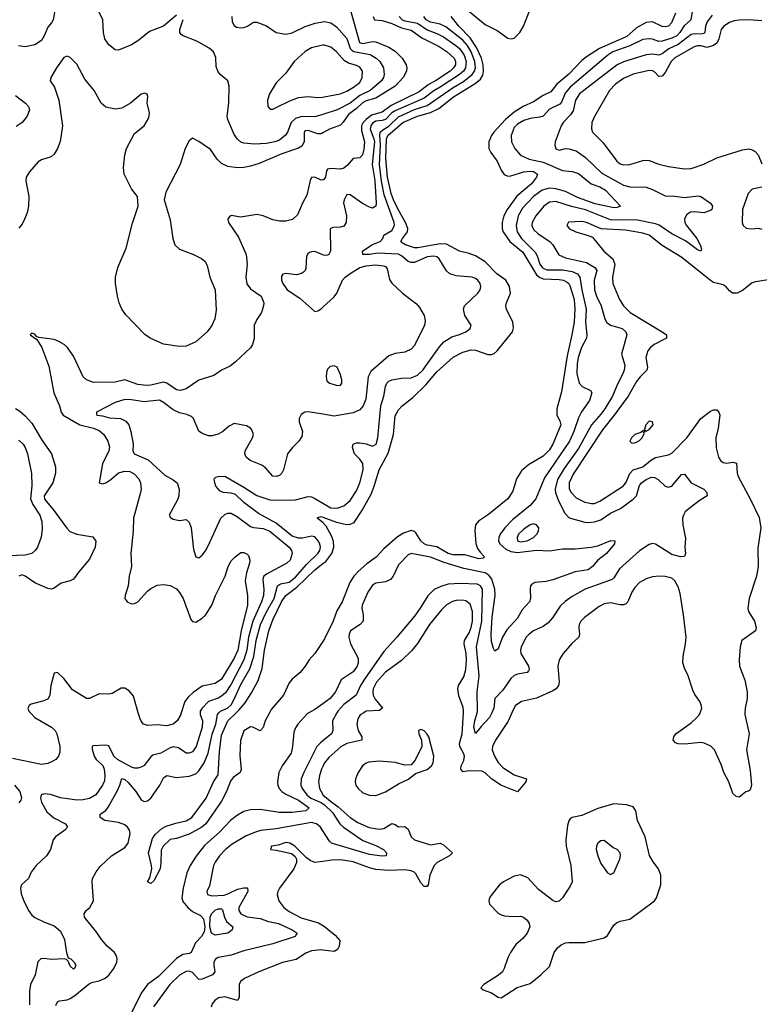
# Model space of a CAD drawing. Header units: inches. Extents: x 1682530 to 1839546, y 640742 to 791647.
# Tile 47 of 256: x 1688115 to 1692715, y 688188 to 694310. Entities that reach past the tile are written whole.
import ezdxf

# ---------------------------------------------------------------- set-up
doc = ezdxf.new("R2010")
doc.units = ezdxf.units.IN
doc.header["$MEASUREMENT"] = 0
for name, color, linetype in [('B6688', 7, 'Continuous'), ('B6689', 7, 'Continuous'), ('B6698', 7, 'Continuous'), ('B6699', 7, 'Continuous')]:
    doc.layers.add(name, color=color, linetype=linetype)

msp = doc.modelspace()

# ---------------------------------------------------------------- linework, layer by layer
at = {"layer": 'B6688', "color": 5}
for points, elevation in [([(1688181.9, 690000), (1688210, 689970.9), (1688313.6, 689910), (1688336.5, 689890), (1688347.2, 689870), (1688365.3, 689790), (1688364.4, 689755.6), (1688356.3, 689730), (1688339.5, 689710), (1688321.3, 689698.7), (1688290, 689686), (1688250, 689678.3), (1688070, 689717.1)], 580), ([(1689237.8, 690000), (1689237.6, 689990), (1689252.1, 689950), (1689249.9, 689910), (1689213.3, 689790), (1689190, 689757.1), (1689170, 689748.7), (1689150, 689748.7), (1689103, 689783), (1689070, 689789.3), (1689050, 689783), (1688993.3, 689750), (1688943.2, 689736.8), (1688930, 689726.9), (1688890, 689672.9), (1688875.6, 689664.4), (1688850, 689656.9), (1688830, 689656.8), (1688810, 689663), (1688722.6, 689710), (1688700.8, 689730), (1688670, 689795.8), (1688650, 689799.1), (1688570, 689794.9), (1688565.1, 689790), (1688565.1, 689774.9), (1688577.8, 689730), (1688590.9, 689710), (1688632.3, 689672.3), (1688640.6, 689650), (1688645.2, 689610), (1688641.8, 689578.2), (1688631.2, 689550), (1688588.9, 689490), (1688550, 689466.5), (1688510, 689458.9), (1688470, 689457.4), (1688370, 689472.5), (1688306.9, 689493.1), (1688270, 689497.3), (1688248.9, 689491.1), (1688245.2, 689470), (1688250, 689443.6), (1688285, 689385), (1688327.4, 689347.4), (1688399.6, 689310), (1688411.6, 689290), (1688396.2, 689270), (1688338, 689230), (1688322.7, 689210), (1688306.6, 689150), (1688282, 689110), (1688217.6, 689050), (1688187.3, 689010), (1688169.4, 688970), (1688126.6, 688930), (1688120.5, 688910), (1688124.9, 688875.1), (1688141.4, 688830), (1688170.8, 688770), (1688190, 688742), (1688210, 688727.7), (1688270, 688699.3), (1688330, 688676.4), (1688370, 688642), (1688393.7, 688590), (1688407.2, 688507.2), (1688416.4, 688476.4), (1688434, 688470), (1688454, 688450), (1688464, 688430), (1688455.3, 688410), (1688450, 688406.8), (1688430, 688424.7), (1688416.9, 688456.9), (1688406.8, 688466.8), (1688391.1, 688471.1), (1688314, 688466), (1688268.2, 688471.8), (1688246, 688470), (1688228.5, 688451.5), (1688212.4, 688370), (1688183.1, 688310), (1688177.2, 688270), (1688176.4, 688183.6)], 560), ([(1688340.5, 688179.5), (1688350, 688203.7), (1688362.7, 688210), (1688410, 688216.3), (1688430, 688224.1), (1688458.2, 688241.8), (1688550, 688316.9), (1688570, 688325.7), (1688610, 688333.8), (1688646.9, 688350), (1688670.4, 688369.6), (1688701.3, 688410), (1688718.8, 688450), (1688722, 688470), (1688718.3, 688490), (1688705.8, 688510), (1688659.4, 688550), (1688623.1, 688590), (1688594.9, 688634.9), (1688517.4, 688730), (1688515.6, 688750), (1688529.4, 688770), (1688552.3, 688790), (1688574.5, 688830), (1688565.6, 688950), (1688568, 688970), (1688590, 689010.8), (1688615.3, 689044.7), (1688686.6, 689110), (1688770, 689162.6), (1688790, 689190.4), (1688802.6, 689250), (1688798.6, 689270), (1688785.2, 689290), (1688770, 689302.7), (1688730, 689318), (1688644.2, 689330), (1688616, 689350), (1688615.1, 689370), (1688650, 689393.2), (1688665.6, 689414.4), (1688723.5, 689516.5), (1688738.5, 689550), (1688750, 689592.6), (1688770, 689585.8), (1688790, 689566.2), (1688836.8, 689510), (1688870, 689458.3), (1688890, 689448.2), (1688910, 689452.3), (1688930, 689469.3), (1688987.1, 689550), (1689010, 689594.9), (1689029.8, 689610.2), (1689090, 689598.1), (1689170, 689607), (1689210, 689620.6), (1689230, 689638.8), (1689263, 689690), (1689287.9, 689750), (1689312.7, 689867.3), (1689335.3, 689930), (1689344.7, 689990), (1689354.1, 690000)], 540), ([(1689913.6, 690000), (1689904.9, 689995.1), (1689845.7, 689930), (1689830, 689907), (1689819.5, 689880.5), (1689812, 689790), (1689802.9, 689750), (1689746.5, 689670), (1689727.7, 689630), (1689717.7, 689570), (1689719.8, 689550), (1689728.7, 689528.7), (1689745.6, 689510), (1689770, 689493.7), (1689850, 689457.3), (1689914.6, 689410), (1689912.9, 689407.1), (1689894.4, 689390), (1689810, 689379.4), (1689730, 689380.2), (1689610, 689399.1), (1689550, 689396.5), (1689510, 689386.3), (1689470, 689364.4), (1689425.2, 689330), (1689360.3, 689259.7), (1689265.1, 689174.9), (1689211.8, 689108.2), (1689175.3, 689050), (1689154.7, 689005.3), (1689131.8, 688910), (1689124, 688850), (1689130, 688826.7), (1689160.9, 688790), (1689190, 688765.5), (1689240, 688740), (1689258.3, 688718.3), (1689267, 688670), (1689261.5, 688638.5), (1689246.3, 688610), (1689208.1, 688570), (1689181.3, 688510), (1689170, 688504.2), (1689130, 688497.7), (1689090, 688472.3), (1688978.8, 688361.2), (1688910, 688309.9), (1688870, 688256), (1688797.8, 688110)], 540), ([(1689120.1, 690000), (1689115.2, 689984.8), (1689094.2, 689950), (1689070, 689930.2), (1689030, 689918.3), (1688970, 689924.6), (1688910, 689921.7), (1688886, 689930), (1688870, 689948), (1688863.5, 689963.5), (1688852.9, 690000)], 580), ([(1689669.2, 690000), (1689642.4, 689950), (1689630, 689908.7), (1689610, 689888), (1689566, 689910), (1689550, 689913.2), (1689510, 689888.7), (1689488, 689828), (1689485.2, 689734.8), (1689492.2, 689647.8), (1689486, 689630), (1689442.7, 689597.3), (1689425.4, 689574.6), (1689401, 689510), (1689370, 689451.1), (1689272.1, 689310), (1689247, 689290), (1689170, 689245.5), (1689090, 689219.6), (1689050, 689211.5), (1689007.7, 689170), (1688994, 689146), (1688993.4, 689066.6), (1688988, 689030), (1688950, 688955.3), (1688930, 688939), (1688909.7, 688949.7), (1688925.1, 688974.9), (1688936.2, 689030), (1688935.6, 689050), (1688916.2, 689130), (1688941, 689219), (1688957.2, 689242.8), (1688999.5, 689280.5), (1689025.5, 689294.5), (1689085.5, 689314.5), (1689150, 689329.1), (1689185.1, 689350), (1689275.1, 689470), (1689321.2, 689570), (1689350, 689614), (1689357.7, 689757.7), (1689370, 689861.3), (1689409.5, 689950), (1689461.4, 690000)], 520), ([(1690000, 689826.3), (1689985.5, 689814.5), (1689963, 689790), (1689881.5, 689630), (1689865.8, 689590), (1689863.9, 689550), (1689871.3, 689530), (1689901.7, 689490), (1689925.5, 689470), (1689990, 689441.6), (1690000, 689435)], 560), ([(1690000, 689666.8), (1689991.6, 689650), (1689978.8, 689610), (1689973.8, 689570), (1689979.6, 689530), (1690000, 689492.4)], 580), ([(1688083, 689550), (1688115.9, 689510), (1688126.9, 689473.1), (1688122.3, 689457.7), (1688110, 689440.9)], 580), ([(1690000, 689267), (1689985.6, 689290), (1689961.3, 689310), (1689930, 689318.2), (1689710, 689279.5), (1689612.6, 689267.4), (1689581.2, 689258.8), (1689524.3, 689235.7), (1689435.9, 689184.1), (1689394.3, 689150), (1689357.5, 689110), (1689330, 689070.9), (1689321.2, 689050), (1689295, 688925), (1689278.7, 688890), (1689283.8, 688870), (1689310, 688862.9), (1689387, 688867), (1689410, 688874), (1689470, 688904.5), (1689510, 688912.6), (1689531.2, 688911.2), (1689533.8, 688890), (1689478.5, 688790), (1689477.7, 688770), (1689490.2, 688750), (1689530, 688731.6), (1689610, 688721), (1689663.1, 688703.1), (1689724.4, 688690), (1689809.1, 688650), (1689840.3, 688630), (1689837.1, 688622.9), (1689828.2, 688610), (1689690, 688563.6), (1689510, 688519.8), (1689430, 688493.8), (1689350, 688478.5), (1689332.3, 688467.7), (1689323.2, 688450), (1689321.8, 688430), (1689328.2, 688390), (1689314.4, 688370), (1689250, 688344.2), (1689230, 688342), (1689190, 688385), (1689170, 688393.3), (1689150, 688392.5), (1689110, 688369.1), (1689049.5, 688310), (1688947.6, 688172.4)], 560), ([(1690000, 689075.9), (1689950, 689068.6), (1689921.1, 689081.1), (1689898, 689098), (1689826, 689170), (1689796, 689190), (1689770, 689193.5), (1689722.5, 689177.5), (1689682, 689170), (1689674, 689150), (1689710, 689146.4), (1689804.5, 689124.5), (1689827.5, 689107.5), (1689836, 689090), (1689836.3, 689070), (1689820.3, 689030), (1689731.3, 688910), (1689721.3, 688890), (1689716.1, 688870), (1689726, 688830), (1689757.2, 688790), (1689790, 688763.8), (1689865.1, 688725.1), (1689973.8, 688693.8), (1690000, 688677.9)], 580), ([(1690000, 688524.9), (1689990, 688526.3), (1689930, 688519.2), (1689894.7, 688505.3), (1689834, 688466), (1689750, 688446.9), (1689602.4, 688390), (1689512.8, 688347.1), (1689489.1, 688330), (1689479.7, 688310), (1689479.2, 688230), (1689470, 688211.6), (1689390, 688234.3), (1689352.1, 688227.9), (1689328.4, 688211.7), (1689313, 688190), (1689306.2, 688170)], 580)]:
    msp.add_lwpolyline(points, dxfattribs=dict(at, elevation=elevation))
at = {"layer": 'B6688', "color": 5, "elevation": 540}
msp.add_lwpolyline([(1689330, 688618.1), (1689307.7, 688630), (1689297.1, 688670), (1689299.5, 688730), (1689307.5, 688750), (1689330, 688773.7), (1689350, 688781.8), (1689370, 688781.2), (1689376, 688776), (1689388.9, 688728.9), (1689402, 688702), (1689440.7, 688670), (1689436.3, 688650), (1689410, 688629.3)], close=True, dxfattribs=at)
at = {"layer": 'B6689', "color": 5}
for points, elevation in [([(1688349.3, 694450.7), (1688323.8, 694310), (1688313, 694290), (1688290, 694263.6), (1688267.9, 694210), (1688250, 694181.6), (1688210, 694154.6), (1688150, 694142), (1688107.5, 694147.5)], 640), ([(1689090, 694337.3), (1689010, 694270.5), (1688923.5, 694236.5), (1688856.6, 694183.4), (1688810, 694154.4), (1688730, 694120.7), (1688710, 694122.8), (1688670, 694154), (1688643.8, 694190), (1688635.8, 694230), (1688632.9, 694310), (1688603.1, 694370)], 640), ([(1690000, 693720.9), (1689950, 693705), (1689870, 693708.4), (1689830, 693695.7), (1689804.3, 693670), (1689781.3, 693610), (1689769, 693591), (1689730, 693561.3), (1689702.4, 693550), (1689650, 693539.3), (1689575.1, 693535.1), (1689510, 693541.8), (1689490, 693549.1), (1689470, 693566.3), (1689450, 693595.3), (1689408.9, 693690), (1689404.6, 693710), (1689416.5, 693790), (1689418.6, 693898.6), (1689410.4, 693930), (1689362.8, 693970), (1689347.3, 693990), (1689338, 694018), (1689335.5, 694075.5), (1689321, 694110), (1689293.5, 694133.5), (1689217.5, 694177.5), (1689131, 694210), (1689118.5, 694218.5), (1689110.7, 694230), (1689110.5, 694250), (1689130.8, 694310.8)], 640), ([(1689434.2, 694330), (1689437.4, 694297.4), (1689450, 694273.6), (1689463.5, 694263.5), (1689490, 694258.4), (1689510, 694261.2), (1689531, 694269), (1689570, 694293.7), (1689590, 694295.1), (1689650, 694271.1), (1689709.8, 694229.8), (1689770, 694220.8), (1689810, 694229), (1689891.5, 694268.5), (1689952, 694288), (1690000, 694296.3)], 640), ([(1690000, 694151), (1689990, 694150.6), (1689930, 694134.9), (1689890, 694112.2), (1689822.6, 694050), (1689770, 693978.3), (1689710, 693917.6), (1689668.9, 693850), (1689656.5, 693810), (1689659.3, 693770), (1689673.4, 693753.4), (1689690, 693754.4), (1689710, 693763.1), (1689795, 693805), (1689850, 693826), (1689908.2, 693831.8), (1689970, 693826.9), (1690000, 693828.9)], 660), ([(1690000, 693606.6), (1689990, 693601), (1689970, 693600.5), (1689910, 693620.5), (1689890, 693619.3), (1689884.8, 693610), (1689884.6, 693550), (1689870, 693523.9), (1689848.7, 693511.3), (1689744.9, 693475.1), (1689604.2, 693415.8), (1689550, 693398.4), (1689510, 693391.3), (1689469.5, 693389.5), (1689410, 693397.1), (1689370, 693415.8), (1689343.6, 693443.6), (1689302.3, 693502.3), (1689230, 693553.4), (1689190, 693572.4), (1689170, 693556.3), (1689143.5, 693510), (1689112.8, 693410), (1689023.3, 693236.7), (1689013.6, 693190), (1689050, 693065.2), (1689067.2, 692950), (1689080.6, 692910), (1689110, 692882.3), (1689196.2, 692850), (1689245.8, 692825.8), (1689267.5, 692807.5), (1689281, 692781), (1689298.4, 692710), (1689330, 692629.3), (1689337, 692503), (1689328.3, 692450), (1689310, 692408.9), (1689280.8, 692370), (1689210, 692306.4), (1689150, 692279.4), (1689110, 692278.5), (1689010, 692292.5), (1688927, 692330), (1688893.2, 692353.2), (1688775.2, 692475.2), (1688750.2, 692510.1), (1688733.2, 692550), (1688722.6, 692590), (1688711.3, 692670), (1688711.3, 692710), (1688726.5, 692770), (1688776.5, 692890), (1688815.8, 693044.2), (1688852.7, 693150), (1688847.3, 693210), (1688810, 693258.8), (1688765.3, 693350), (1688761.3, 693390), (1688768.8, 693470), (1688779.5, 693510), (1688830, 693602.9), (1688889, 693651), (1688919.2, 693700.8), (1688923.1, 693730), (1688908.7, 693791.3), (1688912.4, 693832.4), (1688907.3, 693847.3), (1688893, 693853), (1688870, 693846), (1688805.1, 693790), (1688750, 693758.9), (1688710, 693752.9), (1688650, 693765.3), (1688620.9, 693790), (1688577.8, 693870), (1688520.4, 693940.4), (1688470, 694033.7), (1688430, 694075.3), (1688410, 694083), (1688390, 694074), (1688345.1, 694010), (1688308, 693950), (1688305.6, 693930), (1688330.7, 693890.7), (1688359.2, 693810), (1688380.9, 693650), (1688367.7, 693552.3), (1688350, 693508.5), (1688330, 693474), (1688310, 693457), (1688250, 693439.5), (1688230, 693426.7), (1688177, 693363), (1688156.3, 693330), (1688152.8, 693307.2), (1688172.2, 693210), (1688169.2, 693150), (1688160.8, 693110), (1688145.6, 693070), (1688130, 693039), (1688110, 693012.8)], 620), ([(1688090, 693838.6), (1688152.4, 693790), (1688169.7, 693770), (1688176, 693750), (1688162.6, 693710), (1688129.8, 693670.2), (1688094.1, 693645.9)], 640), ([(1690000, 693314.1), (1689990, 693311.3), (1689950, 693331.1), (1689930, 693328.2), (1689921.4, 693310), (1689900.7, 693219.3), (1689873.1, 693170), (1689842.7, 693097.3), (1689811.8, 693068.2), (1689770, 693056.9), (1689730, 693057.8), (1689690, 693066.3), (1689630, 693091.2), (1689590, 693097.8), (1689490, 693082.8), (1689430, 693091.6), (1689418, 693082), (1689409.7, 693070), (1689413.5, 693050), (1689476.8, 692956.8), (1689522.7, 692850), (1689529.4, 692790), (1689521.3, 692710), (1689528.4, 692668.4), (1689550, 692636.4), (1689616.2, 692590), (1689633, 692550), (1689631.6, 692530), (1689618.4, 692490), (1689590, 692446), (1689574, 692410), (1689572.4, 692327.6), (1689563.5, 692290), (1689549.7, 692270), (1689457.4, 692182.5), (1689423.5, 692156.5), (1689370, 692130.2), (1689321.5, 692098.5), (1689230, 692068.2), (1689150, 692014.3), (1689115.8, 692004.2), (1689090, 692007.9), (1689030, 692049.5), (1689010, 692056), (1688930, 692036.8), (1688904.5, 692035.5), (1688850, 692041.8), (1688770, 692070.2), (1688710, 692055.2), (1688573.6, 692053.6), (1688530.6, 692070), (1688510, 692088.5), (1688450, 692217.4), (1688412.4, 692272.4), (1688391.3, 692291.3), (1688359.5, 692310), (1688330, 692320.7), (1688234.4, 692334.4), (1688220.3, 692340.3), (1688210, 692354), (1688190, 692360.7), (1688180.9, 692350), (1688221.5, 692321.5), (1688252.2, 692272.2), (1688296, 692156), (1688328.4, 691990), (1688363.4, 691910), (1688372.6, 691870), (1688385, 691850), (1688490, 691791.8), (1688573.3, 691770), (1688610, 691755), (1688639, 691730), (1688663.5, 691690), (1688673, 691653), (1688670.6, 691630), (1688630, 691548.7), (1688609.8, 691429.8), (1688630, 691424), (1688650, 691430.6), (1688681.7, 691450), (1688730, 691491.6), (1688770, 691503.2), (1688800, 691500), (1688826.9, 691486.9), (1688855.3, 691455.3), (1688866.8, 691430), (1688869.9, 691390), (1688866, 691370), (1688822.7, 691210), (1688821.7, 691130), (1688805.4, 690990), (1688809.8, 690910), (1688795.8, 690850), (1688790.8, 690789.2), (1688771.5, 690730), (1688769.6, 690710), (1688783.7, 690690), (1688810, 690678), (1688830, 690678.9), (1688850, 690689.7), (1688910, 690757.2), (1688930, 690773.1), (1688970, 690793.1), (1689010, 690798), (1689050, 690792.4), (1689090, 690771.1), (1689110, 690747.6), (1689130.9, 690710), (1689180.1, 690580.1), (1689190, 690567), (1689210, 690564.2), (1689250, 690588.4), (1689270, 690608.2), (1689310.1, 690669.9), (1689333.8, 690730), (1689393.1, 690850), (1689411.8, 690910), (1689430, 690944.5), (1689454.9, 690970), (1689490, 690996.3), (1689510, 690996.3), (1689530, 690987.6), (1689538, 690978), (1689546, 690950), (1689544.2, 690930), (1689525.8, 690870), (1689518.3, 690821.7), (1689532.4, 690730), (1689532.6, 690670), (1689492.4, 690510), (1689471.1, 690390), (1689450, 690340.1), (1689370, 690209.5), (1689330, 690181.9), (1689250, 690165.9), (1689193.1, 690126.9), (1689162.5, 690097.5), (1689142.9, 690070), (1689120.1, 690000)], 580), ([(1690000, 692848), (1689950, 692867.8), (1689930, 692867.4), (1689917.8, 692862.2), (1689906.3, 692853.7), (1689899.8, 692840.2), (1689894.6, 692765.4), (1689889.7, 692750.3), (1689879.7, 692740.3), (1689868, 692732), (1689835.8, 692724.2), (1689770, 692732.2), (1689751.7, 692728.3), (1689744, 692716), (1689743.5, 692690), (1689750.9, 692670), (1689779.3, 692630), (1689858.2, 692578.2), (1689950, 692495.4), (1689970, 692499.2), (1689990, 692512.9), (1690000, 692522.1)], 560), ([(1690000, 691856.4), (1689908.1, 691871.9), (1689889.2, 691870), (1689864.9, 691855.1), (1689854, 691830), (1689853.7, 691810), (1689874.5, 691750), (1689870, 691718.8), (1689851.5, 691690), (1689812, 691650), (1689780.7, 691610), (1689756, 691510), (1689746.3, 691490), (1689730, 691476), (1689710, 691469.1), (1689690, 691472.2), (1689643.2, 691523.2), (1689620.4, 691540.4), (1689549.4, 691569.4), (1689523.6, 691590), (1689515.5, 691610), (1689518.4, 691630), (1689563.1, 691710), (1689568.8, 691730), (1689559.1, 691759.1), (1689550, 691770.4), (1689525.4, 691785.4), (1689450, 691798.4), (1689416.9, 691783.1), (1689378, 691750), (1689350, 691732.7), (1689310, 691721.6), (1689290, 691723), (1689250, 691737.3), (1689230, 691751), (1689195.3, 691830), (1689183.6, 691843.6), (1689155.6, 691855.6), (1689110, 691864.8), (1689070, 691883.1), (1689010, 691930.1), (1688984.3, 691944.3), (1688890, 691934.6), (1688810, 691947.3), (1688770, 691948.8), (1688709.9, 691930.1), (1688593.3, 691870), (1688592.9, 691852.9), (1688598, 691850), (1688630, 691846.1), (1688673.4, 691833.4), (1688742.7, 691830), (1688774.4, 691814.4), (1688793.3, 691790), (1688805.7, 691750), (1688819.9, 691670), (1688819.8, 691630), (1688826.6, 691610), (1688913.3, 691573.3), (1689017.3, 691477.3), (1689070, 691448.9), (1689095.3, 691430), (1689107.4, 691390), (1689105.2, 691350), (1689096.1, 691323.9), (1689045.6, 691230), (1689054.1, 691214.2), (1689070, 691203.5), (1689110, 691196.8), (1689150, 691202.6), (1689170, 691185.1), (1689181.4, 691150), (1689196.6, 691016.6), (1689210, 690969.3), (1689230, 690963.7), (1689250, 690979.5), (1689270, 691007.6), (1689290, 691041.6), (1689366.2, 691210), (1689390, 691232.5), (1689410, 691241.2), (1689430, 691242.2), (1689470, 691219.8), (1689550, 691158.5), (1689570, 691152.1), (1689630, 691146), (1689670.6, 691130), (1689791.7, 691030), (1689805.8, 691010), (1689808.9, 690990), (1689796.2, 690950), (1689777.2, 690930), (1689650, 690862.2), (1689632.4, 690847.6), (1689626.3, 690830), (1689634.3, 690770), (1689630.7, 690730), (1689618.7, 690690), (1689565.7, 690570), (1689539.1, 690470), (1689527.5, 690390), (1689509.9, 690330), (1689430, 690178.1), (1689395, 690125), (1689370, 690102.8), (1689350, 690091.9), (1689288.8, 690071.2), (1689249.3, 690030), (1689238, 690010), (1689237.8, 690000)], 560), ([(1688090, 691891.6), (1688115.9, 691875.9), (1688150, 691845.8), (1688190, 691800.3), (1688250, 691700.3), (1688314, 691610), (1688337.3, 691530), (1688338.6, 691490), (1688321, 691430), (1688267.4, 691350), (1688270, 691328.1), (1688323.6, 691263.6), (1688407.6, 691147.6), (1688427.4, 691127.4), (1688470, 691111.3), (1688570, 691093.7), (1688588.4, 691068.4), (1688583.8, 691030), (1688550, 690954.9), (1688482.3, 690877.7), (1688450, 690832.2), (1688430, 690820.9), (1688374, 690806), (1688330, 690774.9), (1688310, 690768.7), (1688290, 690772.8), (1688210, 690808.9), (1688150, 690850.2), (1688130, 690857.7), (1688110, 690849.2)], 620), ([(1688110, 691696.1), (1688136.8, 691670), (1688150, 691649.6), (1688164.2, 691610), (1688187.7, 691487.7), (1688191.6, 691411.7), (1688181.9, 691330), (1688196.1, 691296.1), (1688241.2, 691230), (1688253.1, 691190), (1688255.3, 691144.7), (1688248, 691092), (1688225.3, 691030), (1688211.1, 691008.9), (1688190, 690990.2), (1688150, 690980.8), (1688050, 690976.8)], 640), ([(1689354.1, 690000), (1689363.4, 690010), (1689406.7, 690030), (1689430, 690050.6), (1689450, 690085.3), (1689490, 690175.9), (1689546.8, 690273.2), (1689570.4, 690349.6), (1689585.5, 690450), (1689612, 690550), (1689650, 690628), (1689698.2, 690710), (1689719.3, 690790), (1689737.5, 690802.5), (1689790, 690812), (1689830, 690842.8), (1689898.5, 690921.5), (1689968.8, 690990), (1689980.7, 691010), (1689984.9, 691030), (1689981.1, 691050), (1689970.5, 691070), (1689950, 691093.4), (1689930, 691099.1), (1689873.3, 691086.7), (1689850, 691086.1), (1689810, 691099.3), (1689710, 691179.4), (1689600.4, 691240.4), (1689508.6, 691308.6), (1689457.3, 691357.3), (1689430, 691366.7), (1689381.2, 691370), (1689359.8, 691379.8), (1689335.8, 691410), (1689327.8, 691430), (1689325.4, 691454.6), (1689334.5, 691465.5), (1689349.6, 691470.4), (1689390, 691471.6), (1689510, 691403.7), (1689590, 691351.6), (1689670, 691324.8), (1689690, 691321.7), (1689830, 691325.5), (1689910, 691344.5), (1689930, 691342.2), (1689950, 691333.3), (1690000, 691304.1)], 540), ([(1690000, 691184.2), (1689964.5, 691210), (1689970, 691215.5), (1689990, 691220.2), (1690000, 691216.6)], 520), ([(1689461.4, 690000), (1689481, 690019), (1689517.2, 690062.8), (1689556.6, 690123.4), (1689598.6, 690201.4), (1689624, 690276), (1689638.5, 690390), (1689665.4, 690510), (1689690, 690578.6), (1689743.6, 690690), (1689770, 690729.6), (1689839.2, 690780.8), (1689950, 690890.1), (1690000, 690927.9)], 520), ([(1690000, 690444.5), (1689950.4, 690369.6), (1689914.8, 690330), (1689890.8, 690290), (1689859.1, 690250), (1689810.3, 690209.7), (1689790, 690186), (1689755.3, 690110), (1689680, 690020), (1689669.2, 690000)], 520), ([(1688852.9, 690000), (1688823, 690103), (1688796.7, 690136.7), (1688770, 690153.1), (1688745.7, 690154.3), (1688690, 690120.3), (1688670, 690116.5), (1688610, 690118), (1688550, 690088.2), (1688530, 690088.5), (1688444, 690144), (1688390, 690213.6), (1688350, 690250.4), (1688330, 690246.8), (1688308.7, 690170), (1688302, 690110), (1688292, 690088), (1688265.7, 690074.3), (1688185.7, 690054.3), (1688173.7, 690046.3), (1688166.6, 690030), (1688172.2, 690010), (1688181.9, 690000)], 580), ([(1690000, 690056.8), (1689950, 690020.4), (1689913.6, 690000)], 540)]:
    msp.add_lwpolyline(points, dxfattribs=dict(at, elevation=elevation))
at = {"layer": 'B6698', "color": 5}
for points, elevation in [([(1690254.4, 690000), (1690232.6, 689987.4), (1690217.1, 689962.9), (1690212.2, 689927.8), (1690219.3, 689890), (1690242.1, 689850), (1690242, 689830), (1690149.7, 689810.3), (1690112.2, 689787.8), (1690037.1, 689722.9), (1690011.1, 689688.9), (1690000, 689666.8)], 580), ([(1690087.3, 690000), (1690060.4, 689950), (1690063.5, 689890), (1690054, 689870), (1690000, 689826.3)], 560), ([(1691176.5, 690000), (1691152.8, 689947.2), (1691074.2, 689830), (1691055.5, 689790), (1691052.3, 689770), (1691067, 689730), (1691090, 689690.3), (1691119.8, 689659.8), (1691190, 689613.8), (1691266, 689590), (1691262, 689570), (1691210, 689509.4), (1691106.6, 689550), (1691050, 689589.8), (1691010, 689626.2), (1690990, 689637), (1690910, 689639.3), (1690870, 689633.1), (1690859.5, 689650), (1690861.2, 689670), (1690876.7, 689703.3), (1690880.6, 689730), (1690876, 689750), (1690851.9, 689790), (1690850.8, 689810), (1690867.3, 689870), (1690874.2, 690000)], 580), ([(1691050.7, 690000), (1691036.8, 689970), (1690984.4, 689915.6), (1690950, 689872), (1690938.7, 689910), (1690944.8, 689950), (1690959.3, 690000)], 560), ([(1692625.1, 690000), (1692624.7, 689990), (1692651.3, 689870), (1692635.3, 689770), (1692658.6, 689641.4), (1692665.5, 689550), (1692658, 689522), (1692647.3, 689512.7), (1692630, 689509), (1692590, 689475.3), (1692570, 689479), (1692550, 689499), (1692525.7, 689570), (1692494.3, 689630), (1692478.2, 689678.2), (1692435.1, 689770), (1692412.5, 689792.5), (1692371.2, 689811.2), (1692350, 689815.1), (1692250, 689804.2), (1692210, 689806.6), (1692192.9, 689812.9), (1692179, 689830), (1692182.7, 689850), (1692196, 689870), (1692290, 689937.8), (1692326.9, 689970), (1692343.5, 689990), (1692346.7, 690000)], 580), ([(1690000, 689492.4), (1690001.3, 689490), (1690047.7, 689450), (1690096.3, 689416.3), (1690170, 689350.1), (1690217.2, 689317.2), (1690287.6, 689287.6), (1690350, 689275.7), (1690379.5, 689280.5), (1690430, 689311.6), (1690450, 689306.2), (1690470, 689290.2), (1690510, 689293), (1690530, 689276), (1690549.6, 689229.6), (1690570.1, 689210.1), (1690670, 689178.7), (1690730, 689190.2), (1690750, 689179.6), (1690806.7, 689130), (1690787.4, 689110), (1690711.3, 689070), (1690693, 689050), (1690665.7, 688990), (1690655.8, 688930), (1690650, 688920.4), (1690630, 688920.3), (1690610, 688943.2), (1690579.4, 688999.4), (1690569.2, 689009.2), (1690550, 689017), (1690510, 689023.8), (1690410, 689020.3), (1690330, 689026.8), (1690290, 689036.4), (1690190, 689073.9), (1690110, 689086), (1690055.9, 689084.1), (1690000, 689075.9)], 580), ([(1690000, 689435), (1690010, 689428.4), (1690060.1, 689380.1), (1690105.5, 689310), (1690128.8, 689288.8), (1690250, 689206.7), (1690330, 689175.5), (1690378, 689150), (1690396.5, 689130), (1690394, 689110), (1690370, 689108), (1690290, 689119.2), (1690054.7, 689190), (1690041.2, 689201.2), (1690000, 689267)], 560), ([(1690000, 688677.9), (1690011.1, 688671.1), (1690077.9, 688617.9), (1690105.2, 688585.2), (1690102.7, 688550), (1690091.6, 688528.4), (1690070, 688515.4), (1690000, 688524.9)], 580)]:
    msp.add_lwpolyline(points, dxfattribs=dict(at, elevation=elevation))
for points, elevation in [([(1690610, 689895.8), (1690594.8, 689890), (1690597.6, 689870), (1690614.9, 689830), (1690616.5, 689790), (1690575, 689705), (1690550, 689676.4), (1690510, 689674.1), (1690450, 689691.9), (1690350, 689700.3), (1690286.6, 689693.4), (1690270, 689687.4), (1690246, 689670), (1690220.5, 689630), (1690202.5, 689590), (1690200.9, 689570), (1690206.3, 689550), (1690219.8, 689530), (1690250, 689503.3), (1690290, 689488), (1690330, 689486.9), (1690390, 689508.5), (1690470, 689559.5), (1690533.3, 689586.7), (1690577.4, 689622.6), (1690650, 689647.5), (1690676.2, 689670), (1690685.7, 689690), (1690689.8, 689730), (1690659.7, 689850), (1690650, 689867.3), (1690630, 689887.6)], 620), ([(1691810, 689433.2), (1691710, 689404.6), (1691610, 689361.4), (1691550.2, 689349.8), (1691538.6, 689341.4), (1691530, 689329.4), (1691521.1, 689298.9), (1691510.8, 689209.2), (1691514.5, 689170), (1691543.5, 689050), (1691550.2, 688950), (1691537.9, 688922.1), (1691490.3, 688850), (1691470, 688829.7), (1691450, 688824.2), (1691430, 688833.3), (1691341.4, 688901.4), (1691274.4, 688974.4), (1691230, 688992.4), (1691190, 688984.4), (1691123.7, 688950), (1691098.3, 688930), (1691050.3, 688870), (1691037.6, 688850), (1691032.2, 688830), (1691037.1, 688810), (1691090, 688755.3), (1691110, 688743.2), (1691130, 688738.6), (1691186.4, 688733.6), (1691230, 688735.3), (1691249.1, 688729.1), (1691270.3, 688710), (1691282.6, 688690), (1691287.2, 688670), (1691271.7, 688630), (1691243.1, 688596.9), (1691200.7, 688559.3), (1691167.3, 688510), (1691150, 688477), (1691128.8, 688411.2), (1691116.9, 688390), (1691092.1, 688367.9), (1691000.7, 688310), (1690982.8, 688290), (1690998, 688278), (1691050, 688259.5), (1691090, 688232.7), (1691110, 688228), (1691207.9, 688292.1), (1691290, 688318), (1691355.4, 688370), (1691410, 688423.1), (1691439.1, 688510), (1691460.5, 688539.5), (1691482.3, 688557.7), (1691510, 688569.4), (1691530, 688571.6), (1691630, 688571.1), (1691750, 688601.5), (1691770, 688615.8), (1691810, 688679.5), (1691826.4, 688693.6), (1691850, 688703.6), (1691910, 688716), (1692062.4, 688830), (1692074.7, 688850), (1692102.9, 688930), (1692102.9, 688990), (1692087.3, 689030), (1692053.6, 689073.6), (1692032.2, 689112.2), (1692003.8, 689230), (1691956.9, 689330), (1691946.9, 689390), (1691930, 689414.7), (1691887.8, 689427.8)], 620), ([(1691750, 689206.6), (1691730, 689204.5), (1691710.3, 689189.6), (1691702, 689170), (1691700.3, 689150), (1691710.4, 689110), (1691730, 689064), (1691770, 689006), (1691790, 688994.8), (1691810, 689006), (1691847.1, 689090), (1691851.7, 689110), (1691849.6, 689130), (1691830, 689149.6), (1691802.8, 689162.8)], 640)]:
    msp.add_lwpolyline(points, close=True, dxfattribs=dict(at, elevation=elevation))
at = {"layer": 'B6699', "color": 5}
for points, elevation in [([(1692304.3, 694410), (1692289.6, 694310), (1692248.1, 694271.9), (1692220.6, 694230), (1692200.8, 694210), (1692170, 694195.5), (1692110, 694176.7), (1692090, 694175.3), (1692050, 694189.9), (1692030, 694192), (1691990, 694186.2), (1691910, 694147.7), (1691803, 694110), (1691772.4, 694090), (1691538.4, 693890), (1691507, 693853), (1691483.6, 693796.4), (1691474.3, 693785.7), (1691410, 693754.6), (1691370, 693710.6), (1691350, 693703.2), (1691290, 693695.6), (1691250, 693682.8), (1691210, 693660.2), (1691190, 693640.3), (1691171, 693590), (1691174.3, 693550), (1691194.7, 693510), (1691230, 693467.6), (1691283, 693443), (1691370, 693423.4), (1691490, 693371.7), (1691550, 693365.4), (1691590, 693352.9), (1691668.7, 693288.7), (1691722, 693270), (1691757.2, 693250), (1691850.4, 693150), (1691830, 693141.3), (1691810, 693139.2), (1691694.7, 693165.3), (1691584.4, 693204.4), (1691510, 693241.3), (1691450, 693258.7), (1691410, 693262.5), (1691364.7, 693250), (1691309.5, 693210), (1691242.4, 693137.6), (1691215, 693090), (1691202.1, 693030), (1691208.7, 692990), (1691235.4, 692950), (1691322.5, 692862.5), (1691336, 692836), (1691349.1, 692790), (1691366.2, 692766.2), (1691393.7, 692753.7), (1691490, 692753.9), (1691550, 692743.7), (1691584.6, 692730), (1691599.4, 692710), (1691611.4, 692630), (1691637.3, 692510), (1691633.5, 692430), (1691642.5, 692350), (1691639.2, 692330), (1691608.8, 692271.2), (1691587.2, 692210), (1691580.9, 692170), (1691580.1, 692110), (1691593.6, 692050), (1691612, 692030), (1691664.5, 692004.5), (1691672.4, 691990), (1691658.6, 691941.4), (1691609.3, 691870.7), (1691590, 691834.2), (1691561.3, 691750), (1691533.7, 691690), (1691378.4, 691461.6), (1691325.7, 691330), (1691290.2, 691290), (1691180.6, 691199.4), (1691132.1, 691150), (1691103.2, 691110), (1691093.9, 691090), (1691092.4, 691070), (1691100.5, 691050), (1691138.4, 691018.4), (1691170, 691002.4), (1691210, 690996.2), (1691330, 691010.9), (1691410, 691007.4), (1691490, 691020.1), (1691570, 691020.1), (1691669.9, 691030.1), (1691710, 691039.1), (1691792, 691072), (1691816, 691070), (1691814.4, 691050), (1691765.3, 690990), (1691710, 690948.6), (1691677.8, 690910), (1691650.3, 690890), (1691570, 690877), (1691430, 690826.2), (1691390, 690816.7), (1691318, 690810), (1691300.2, 690799.8), (1691292.4, 690790), (1691289, 690771), (1691292.4, 690710), (1691286.3, 690690), (1691239.2, 690640.8), (1691210.4, 690589.6), (1691144.8, 690515.2), (1691117.9, 690470), (1691090, 690398), (1691070, 690383.7), (1691060.7, 690400.7), (1691050, 690444), (1691046.8, 690490), (1691053.9, 690593.9), (1691071.4, 690728.6), (1691070.3, 690770), (1691051.5, 690831.4), (1691034.5, 690854.5), (1691010.6, 690870), (1690876.5, 690896.5), (1690755.2, 690935.2), (1690670, 690968.7), (1690550, 690990.9), (1690530, 690982), (1690470, 690920.7), (1690436.9, 690850), (1690421.6, 690830), (1690390, 690814), (1690330, 690807.3), (1690310, 690794), (1690280.3, 690750), (1690244.2, 690670), (1690242, 690650), (1690251.8, 690610), (1690252, 690570), (1690233, 690550), (1690172.7, 690510), (1690163.6, 690490), (1690162.4, 690470), (1690172.8, 690430), (1690219.5, 690339.5), (1690220.5, 690310), (1690213.6, 690290), (1690190, 690255.9), (1690114.6, 690205.4), (1690078.5, 690130), (1690045.6, 690090), (1690000, 690056.8)], 540), ([(1690170, 694375.8), (1690227.8, 694167.8), (1690250, 694161.4), (1690310, 694173.9), (1690330, 694172.5), (1690410, 694139.4), (1690450, 694113.3), (1690492.9, 694070), (1690519.4, 694030), (1690523.2, 694010), (1690520.7, 693990), (1690499.5, 693950), (1690450, 693896.3), (1690330, 693821.6), (1690270, 693804.9), (1690246.3, 693793.7), (1690210, 693757.8), (1690160.1, 693719.9), (1690127.8, 693672.2), (1690110, 693654.4), (1690042, 693630), (1690000, 693606.6)], 620), ([(1692193.4, 694350), (1692168.8, 694291.2), (1692150, 694270.6), (1692130, 694265.4), (1692110, 694268.1), (1692050, 694296.4), (1692010, 694292), (1691950, 694258.5), (1691890, 694206.1), (1691721, 694130), (1691640.2, 694079.8), (1691610, 694055.5), (1691530, 693971.9), (1691454.8, 693910), (1691418, 693862), (1691370, 693838.5), (1691310, 693799.2), (1691245.5, 693770), (1691190, 693734.3), (1691137.1, 693690), (1691063.6, 693610), (1691049.6, 693590), (1691032.8, 693550), (1691032.7, 693510), (1691044.5, 693484.5), (1691084.1, 693430), (1691110, 693374), (1691127.8, 693347.8), (1691150, 693337.6), (1691170, 693339), (1691250, 693364.4), (1691289, 693369), (1691310, 693366.1), (1691334.3, 693350), (1691328, 693330), (1691297.1, 693290), (1691207.3, 693212.7), (1691146.1, 693130), (1691125.9, 693090), (1691114.7, 693050), (1691115.6, 693010), (1691122.6, 692990), (1691163.9, 692930), (1691243.5, 692863.5), (1691330, 692722.9), (1691348.1, 692708.1), (1691370, 692699.5), (1691470, 692695.5), (1691496.5, 692690), (1691518.9, 692678.8), (1691530.1, 692670.1), (1691536.7, 692656.7), (1691563.3, 692570), (1691567.8, 692512.2), (1691562.2, 692430), (1691549.3, 692350), (1691519.4, 692220.6), (1691485, 691995), (1691454.6, 691890), (1691456.3, 691850), (1691475.1, 691815.1), (1691480.5, 691790), (1691431.3, 691670), (1691410, 691635), (1691370, 691595.4), (1691278.5, 691541.5), (1691236, 691504), (1691205.2, 691454.8), (1691181, 691379), (1691151.7, 691330), (1691030, 691233.3), (1690968.2, 691191.8), (1690950.3, 691170), (1690945.7, 691134.3), (1690952.5, 691052.5), (1690962.9, 691022.9), (1690978.5, 690998.5), (1691005.5, 690970), (1690998.3, 690961.7), (1690970, 690957.6), (1690883.5, 690983.5), (1690810, 690983.1), (1690778.8, 690990), (1690710, 691032), (1690650, 691042.3), (1690630, 691049.9), (1690609.9, 691070), (1690579.1, 691119.1), (1690570, 691128.6), (1690550, 691132.9), (1690502.1, 691117.9), (1690465.3, 691094.7), (1690379.8, 691020.2), (1690332.1, 690967.9), (1690273, 690927), (1690220.2, 690879.8), (1690193.7, 690850), (1690168.1, 690810), (1690120.9, 690690), (1690086.7, 690633.3), (1690065.2, 690570), (1690010, 690459.7), (1690000, 690444.5)], 520), ([(1690906.1, 694366.1), (1691010, 694280.3), (1691083.8, 694243.8), (1691150, 694194.2), (1691170, 694190.2), (1691190, 694195), (1691224.7, 694230), (1691247.4, 694270), (1691286.6, 694370)], 520), ([(1690313.7, 694330), (1690321.5, 694310), (1690370, 694305.1), (1690430, 694285.6), (1690490, 694259), (1690550, 694245.3), (1690616.7, 694196.7), (1690723.9, 694143.9), (1690773.9, 694110), (1690816.1, 694070), (1690825.1, 694050), (1690824.7, 694030), (1690813.8, 694010), (1690791.3, 693990), (1690706.7, 693933.3), (1690655.4, 693904.6), (1690599.4, 693860.6), (1690424.5, 693775.5), (1690370, 693734.3), (1690303.9, 693716.1), (1690269.6, 693690), (1690250.2, 693670), (1690240.4, 693650), (1690240.6, 693620.6), (1690258.6, 693550), (1690255.6, 693504.4), (1690246.6, 693470), (1690230, 693451.4), (1690190, 693447.1), (1690154.4, 693405.6), (1690130, 693386.4), (1690110, 693379.8), (1690050, 693385), (1690030, 693379.6), (1690023.9, 693370), (1690016, 693330), (1690004.7, 693315.3), (1690000, 693314.1)], 580), ([(1690474.9, 694330), (1690494.1, 694310), (1690510, 694303.3), (1690590, 694288.8), (1690650, 694246.6), (1690710, 694225), (1690750, 694204.1), (1690828.4, 694150), (1690850.3, 694130), (1690878.4, 694090), (1690891.6, 694050), (1690888, 694010), (1690874.5, 693990), (1690850.8, 693969.2), (1690730.3, 693889.7), (1690690, 693868.6), (1690630, 693822.5), (1690450, 693743.2), (1690429.8, 693730.2), (1690390, 693690), (1690370, 693682.5), (1690330, 693678.1), (1690310, 693666), (1690298.1, 693650), (1690294.1, 693630), (1690317.7, 693570), (1690320.8, 693550), (1690307.1, 693410), (1690322.9, 693310), (1690332.8, 693170), (1690329.8, 693150.1), (1690310, 693138.6), (1690290, 693143.6), (1690246.8, 693166.7), (1690170, 693220.8), (1690150, 693222.4), (1690132.1, 693190), (1690129, 693171), (1690147.3, 693090), (1690146.2, 693050), (1690130, 693026.5), (1690110, 693020.2), (1690061.7, 693018.3), (1690046.2, 693010), (1690047.6, 692870), (1690038.4, 692850), (1690030, 692844.9), (1690010, 692844), (1690000, 692848)], 560), ([(1690000, 691216.6), (1690085.3, 691185.3), (1690148.1, 691171.9), (1690170, 691172.8), (1690195.7, 691184.3), (1690243.2, 691256.8), (1690299.9, 691360.1), (1690320.2, 691410), (1690350, 691510.5), (1690405.6, 691614.4), (1690439, 691730), (1690450, 691847.3), (1690470, 691884.2), (1690494.7, 691910), (1690560.2, 691959.8), (1690640.4, 692039.6), (1690710, 692121.4), (1690810, 692211.6), (1690870, 692242.9), (1690923.1, 692256.9), (1690950, 692254.5), (1691027.3, 692227.3), (1691050, 692228.3), (1691065.7, 692234.3), (1691084.9, 692250), (1691180.2, 692370), (1691185.4, 692394.6), (1691181.6, 692430), (1691143, 692510), (1691139.3, 692530), (1691141.6, 692550), (1691167.3, 692610), (1691160.5, 692650), (1691137.9, 692690), (1691082.2, 692730), (1691010, 692804.9), (1690950, 692840.8), (1690910, 692856), (1690850, 692870.4), (1690770, 692914.2), (1690730, 692916.8), (1690590.5, 692890.5), (1690571.1, 692891.1), (1690514, 692910), (1690487.1, 692927.1), (1690485, 692930), (1690496.5, 692950), (1690526.6, 692990), (1690528, 693012), (1690514.8, 693050), (1690468.2, 693130), (1690439.6, 693190), (1690425.4, 693230), (1690403.1, 693330), (1690393, 693450), (1690395.3, 693570), (1690405, 693590), (1690498.6, 693670), (1690590, 693710.3), (1690670, 693732.2), (1690721.2, 693758.8), (1690812.6, 693830), (1690947.7, 693912.3), (1690980.4, 693939.6), (1690995.6, 693964.4), (1691000.3, 693990), (1690998.3, 694030), (1690986.3, 694070), (1690956.9, 694136.9), (1690917.3, 694197.3), (1690846.2, 694270), (1690797.4, 694330)], 520), ([(1690000, 691304.1), (1690050, 691274.8), (1690090, 691272.8), (1690130, 691286.2), (1690170, 691320.2), (1690210, 691380.2), (1690231.4, 691430), (1690251.2, 691510), (1690249.8, 691550), (1690230, 691577.7), (1690197, 691610), (1690185.2, 691650), (1690189, 691670), (1690210, 691678), (1690230, 691679.5), (1690270, 691673.1), (1690310, 691658.7), (1690332.7, 691670), (1690342.5, 691710), (1690361.5, 691910), (1690379.1, 691970), (1690389.9, 692030.1), (1690398.4, 692050), (1690410, 692062.2), (1690430, 692070.2), (1690490, 692082), (1690550, 692084.1), (1690590, 692099.8), (1690622.4, 692130), (1690725, 692275), (1690752.9, 692307.1), (1690802.5, 692337.5), (1690850, 692352), (1690889.6, 692370), (1690917, 692390), (1690922, 692410), (1690884.2, 692470), (1690875.1, 692510), (1690881.6, 692530), (1690964.7, 692610), (1690977.7, 692630), (1690982.2, 692650), (1690979.2, 692670), (1690964.7, 692690), (1690950, 692701), (1690928, 692710), (1690830, 692717.4), (1690790, 692730.8), (1690768.8, 692748.8), (1690724, 692824), (1690710, 692834.6), (1690690, 692839.9), (1690650, 692835.3), (1690570, 692801.1), (1690550, 692799.6), (1690530, 692806.5), (1690490, 692841.6), (1690470, 692851.9), (1690342.5, 692857.5), (1690289.5, 692849.5), (1690249, 692850), (1690247.3, 692870), (1690305.6, 692910), (1690356.4, 692930), (1690373.5, 692950), (1690378.9, 692970), (1690430, 692999.4), (1690445, 693030), (1690444, 693050), (1690381.6, 693221.6), (1690365.1, 693305), (1690352, 693410), (1690358.9, 693530), (1690355, 693590), (1690357.8, 693610), (1690374.1, 693625.9), (1690411.6, 693648.4), (1690470, 693706.9), (1690570, 693752.2), (1690650, 693776.7), (1690810, 693888.9), (1690874.6, 693925.4), (1690929.2, 693970), (1690943, 693990), (1690948.7, 694010), (1690945, 694050), (1690922.7, 694110), (1690899, 694150), (1690870, 694183.3), (1690765.9, 694265.9), (1690730, 694283.1), (1690670, 694294.8), (1690643.2, 694310), (1690627.7, 694330)], 540), ([(1690000, 694296.3), (1690010, 694298), (1690050, 694291.5), (1690085.8, 694265.8), (1690150, 694193.4), (1690169.6, 694130), (1690179.7, 694119.7), (1690192.3, 694112.3), (1690293.7, 694093.7), (1690331.6, 694071.6), (1690355.6, 694050), (1690376.7, 694010), (1690381.4, 693970), (1690377.6, 693950), (1690365.6, 693930), (1690295, 693870), (1690230, 693838.5), (1690170, 693790.8), (1690090, 693749.6), (1690000, 693720.9)], 640), ([(1692420.9, 694339.1), (1692390, 694297.4), (1692379.2, 694270), (1692375, 694230), (1692370, 694224.9), (1692350, 694219.1), (1692310, 694221.7), (1692290, 694217.4), (1692210, 694156), (1692151.2, 694128.8), (1692110, 694098.4), (1692090, 694089.9), (1692050, 694095.3), (1692010, 694091.8), (1691870, 694047.3), (1691830.8, 694029.2), (1691596.3, 693850), (1691570.6, 693810), (1691557.5, 693742.5), (1691541.4, 693718.6), (1691494, 693670), (1691481.5, 693650), (1691444.4, 693550), (1691442.4, 693530), (1691450, 693506.7), (1691470, 693498.7), (1691510, 693508.1), (1691530, 693507.6), (1691575, 693495), (1691634, 693454), (1691735.6, 693355.6), (1691870, 693281.8), (1691910, 693270.1), (1692010, 693268.3), (1692050, 693254.3), (1692130, 693214.8), (1692190, 693213.6), (1692250, 693205), (1692334.8, 693214.8), (1692351, 693211), (1692410.4, 693170), (1692423.7, 693150), (1692419.5, 693130), (1692410, 693123.1), (1692370.1, 693109.9), (1692310, 693114.9), (1692287.6, 693112.4), (1692262.4, 693097.6), (1692248.8, 693070), (1692251.8, 693050), (1692262.2, 693030), (1692325.2, 692950), (1692347.4, 692910), (1692354.7, 692885.3), (1692350.7, 692870), (1692330, 692879.1), (1692255.5, 692935.5), (1692170, 692977.5), (1692091.6, 693031.6), (1692070, 693041.5), (1691946.1, 693066.1), (1691830, 693062.7), (1691790, 693065.8), (1691632.9, 693127.1), (1691547.5, 693147.5), (1691450, 693179.7), (1691410, 693174.9), (1691374.4, 693150), (1691324.1, 693090), (1691302.1, 693050), (1691300.1, 693030), (1691310, 693005.4), (1691338.8, 692978.8), (1691412.6, 692930), (1691431, 692910), (1691468.8, 692848.8), (1691508.5, 692830), (1691639.7, 692799.6), (1691691.1, 692770), (1691703.5, 692750), (1691688.2, 692690), (1691690.1, 692630), (1691702, 692590), (1691730.1, 692530), (1691754, 692450), (1691767.1, 692427.1), (1691790, 692410.2), (1691862, 692390), (1691883.5, 692370), (1691890.2, 692350), (1691857.4, 692230), (1691877.8, 692162.2), (1691874.8, 692130), (1691866.9, 692110), (1691825.6, 692030), (1691801.2, 691970), (1691754.1, 691890), (1691730, 691856.6), (1691670.1, 691790), (1691590, 691643), (1691501.5, 691518.5), (1691460.3, 691450), (1691445.6, 691390), (1691447.7, 691367.7), (1691464, 691324), (1691503.4, 691243.4), (1691531.8, 691211.8), (1691630, 691186.6), (1691650, 691183.7), (1691690, 691188), (1691730, 691200.1), (1691790, 691241.1), (1691852, 691270), (1691930, 691328.1), (1691951.2, 691350), (1691970, 691413.4), (1691982.2, 691430), (1692010, 691451.2), (1692044.9, 691465), (1692062.7, 691462.7), (1692085.7, 691450), (1692130, 691410.3), (1692150, 691402.3), (1692171.4, 691408.6), (1692230, 691481.1), (1692250, 691484.4), (1692290.1, 691430.1), (1692370.4, 691390), (1692388.4, 691370), (1692390.5, 691350), (1692340.8, 691319.2), (1692277.6, 691270), (1692253.6, 691250), (1692242.5, 691230), (1692237.6, 691210), (1692238.4, 691170), (1692255.1, 691084.9), (1692250.9, 691030), (1692256.5, 690990), (1692250, 690972.7), (1692224, 690970), (1692170, 690985.2), (1692070, 691048.3), (1692050, 691052.4), (1692030, 691046), (1691970, 691006.4), (1691844.4, 690895.6), (1691810, 690839.7), (1691799.6, 690830), (1691631.1, 690768.9), (1691550, 690723.4), (1691507, 690693), (1691476.4, 690663.6), (1691428, 690590), (1691400.6, 690559.4), (1691370, 690536.2), (1691310, 690509), (1691283.2, 690490), (1691264.6, 690470), (1691233.8, 690410), (1691229.4, 690389.4), (1691231.1, 690370), (1691279.3, 690290), (1691282.4, 690270), (1691279, 690261), (1691270, 690249.8), (1691210, 690241.2), (1691190, 690232.9), (1691170, 690212.9), (1691119.1, 690140.9), (1691070.7, 690090), (1691064.6, 690030), (1691050.7, 690000)], 560), ([(1692730, 694303.7), (1692649.2, 694309.2), (1692590, 694307.9), (1692557.5, 694302.5), (1692528.4, 694291.6), (1692494.6, 694270), (1692477.7, 694250), (1692463.7, 694190), (1692450, 694163.7), (1692429.8, 694150.2), (1692390, 694136.7), (1692350, 694146.5), (1692330, 694147.3), (1692310, 694140.9), (1692190, 694072.7), (1692165.5, 694050), (1692130, 693982.4), (1692110, 693959.9), (1692090, 693957.3), (1692064.1, 693984.1), (1692050, 693992.2), (1692030, 693994.5), (1691930, 693971.8), (1691870, 693944.3), (1691819.8, 693910), (1691782.7, 693870), (1691690, 693707.6), (1691673.4, 693670), (1691671.3, 693631.3), (1691677.8, 693610), (1691744.2, 693544.2), (1691827.8, 693430), (1691850, 693414), (1691867.9, 693407.9), (1691910, 693410.2), (1691990, 693434), (1692010, 693435.9), (1692030, 693433.8), (1692090, 693410.9), (1692150, 693397.6), (1692250, 693382.9), (1692290, 693385), (1692370, 693410.8), (1692450, 693450.1), (1692610, 693500.7), (1692650, 693506.3), (1692670, 693501.1), (1692688, 693490), (1692706.4, 693470), (1692730, 693414)], 580), ([(1690000, 693828.9), (1690009.5, 693829.5), (1690107.3, 693850), (1690150, 693866.6), (1690191.7, 693890), (1690230, 693920.2), (1690245.8, 693950), (1690246.3, 693990), (1690230, 694015), (1690210, 694025.8), (1690159.8, 694039.8), (1690134.5, 694054.5), (1690085.7, 694110), (1690050, 694139.8), (1690010, 694151.4), (1690000, 694151)], 660), ([(1692730, 693268), (1692670, 693255.6), (1692644.9, 693230), (1692610.3, 693130), (1692607.7, 693050), (1692614, 693030), (1692632.7, 693012.7), (1692668.7, 693008.7), (1692710, 693013.4), (1692730, 693008.4)], 580), ([(1692770, 692693), (1692690, 692680.3), (1692670, 692672.8), (1692610, 692626.3), (1692576.3, 692610), (1692548.7, 692608.7), (1692530, 692623.1), (1692508.6, 692648.6), (1692490, 692661.1), (1692430, 692675.2), (1692410, 692687.6), (1692232.1, 692832.1), (1692110, 692906.6), (1692030, 692970.4), (1691990, 692983.2), (1691882.3, 693002.3), (1691730.3, 693010.3), (1691640.7, 693050), (1691610, 693055.3), (1691528.4, 693051.6), (1691517.1, 693030), (1691533.4, 693010), (1691573.4, 692990), (1691650, 692969.1), (1691677, 692957), (1691747.7, 692870), (1691803.8, 692823.8), (1691815.1, 692790), (1691802, 692710), (1691804.2, 692670), (1691846, 692570), (1691870, 692530.2), (1691912.4, 692490), (1692110.2, 692370), (1692137.6, 692350), (1692138, 692342), (1692138, 692330), (1692061.6, 692290), (1692036.5, 692270), (1692021.1, 692250), (1692008.4, 692210), (1692019.8, 692150), (1692014.2, 692130), (1691972.7, 692090), (1691950, 692061.2), (1691898.6, 691970), (1691812.3, 691850), (1691739.5, 691760.5), (1691556, 691484), (1691531.2, 691430), (1691532.9, 691392.9), (1691544.1, 691370), (1691576.2, 691336.2), (1691630, 691309.6), (1691670, 691301.7), (1691690, 691302.7), (1691723.4, 691316.6), (1691869.3, 691410.7), (1691886.6, 691433.4), (1691910, 691487.9), (1691930, 691511), (1691990, 691530.1), (1692037, 691570), (1692070, 691588.2), (1692150, 691604.3), (1692170, 691614.3), (1692263.7, 691710), (1692350, 691829.2), (1692410, 691875.9), (1692430, 691884.9), (1692450, 691884.9), (1692462.6, 691870), (1692468.9, 691850), (1692458, 691770), (1692443.2, 691710), (1692446.9, 691646.9), (1692460.6, 691590), (1692473.4, 691570), (1692490, 691557.4), (1692510, 691552.3), (1692550, 691557.8), (1692572.9, 691552.9), (1692576.6, 691490), (1692583.2, 691470), (1692658.5, 691330), (1692714.2, 691214.2), (1692723, 691150), (1692704.5, 691024.5), (1692707.7, 690910), (1692696.3, 690850), (1692651, 690711), (1692644, 690650), (1692646.8, 690630), (1692684, 690570), (1692694.8, 690530), (1692690.4, 690509.6), (1692606.8, 690450), (1692595.5, 690410), (1692588.7, 690330), (1692592, 690290), (1692624.1, 690204.1), (1692638, 690130), (1692638, 690090), (1692626.4, 690030), (1692625.1, 690000)], 580), ([(1690000, 692522.1), (1690070, 692586.5), (1690086.4, 692610), (1690122.9, 692690), (1690140.1, 692710), (1690170, 692732.6), (1690230, 692768.5), (1690270, 692779.7), (1690326.2, 692786.2), (1690379.5, 692779.5), (1690392.8, 692772.8), (1690400.4, 692760.4), (1690414.1, 692694.1), (1690430, 692671.1), (1690496.4, 692610), (1690582.5, 692542.5), (1690601.2, 692521.2), (1690630.8, 692470), (1690637.2, 692437.2), (1690633, 692410), (1690570, 692284.4), (1690550, 692261.7), (1690510, 692242.4), (1690450, 692234.3), (1690410, 692219.2), (1690298.3, 692121.7), (1690282.5, 692090), (1690267.7, 691950), (1690250.8, 691909.2), (1690230, 691885), (1690190, 691865.6), (1690070, 691844.7), (1690000, 691856.4)], 560), ([(1690000, 690927.9), (1690018.3, 690941.7), (1690055.8, 690990), (1690068.6, 691030), (1690066, 691066), (1690055.7, 691095.7), (1690021.6, 691161.6), (1690002.4, 691182.4), (1690000, 691184.2)], 520), ([(1690959.3, 690000), (1690962.2, 690010), (1690961, 690130), (1690972.8, 690230), (1690955.3, 690410), (1690988.5, 690570), (1690992.3, 690770), (1690981.6, 690790), (1690960.9, 690800.9), (1690855, 690805), (1690780.3, 690799.7), (1690734, 690786), (1690692.6, 690767.4), (1690652.8, 690727.2), (1690606, 690650), (1690570, 690600.9), (1690461.5, 690470), (1690379.1, 690380.9), (1690258.5, 690210), (1690234.2, 690170), (1690207.3, 690110), (1690130, 690051.5), (1690092.7, 690010), (1690087.3, 690000)], 560), ([(1692346.7, 690000), (1692356.3, 690030), (1692353.6, 690050), (1692344.5, 690070), (1692313, 690113), (1692300.4, 690140.4), (1692270, 690235.3), (1692251.5, 690271.5), (1692239.7, 690310), (1692240.4, 690350), (1692256.1, 690430), (1692259.4, 690470), (1692243.8, 690610), (1692221.7, 690741.7), (1692210, 690783.7), (1692190, 690821.3), (1692170, 690836.8), (1692130, 690847.9), (1692091.1, 690848.9), (1692050, 690845), (1692010, 690833.5), (1691970.1, 690809.9), (1691940.5, 690779.5), (1691921.4, 690750), (1691896.9, 690690), (1691883.4, 690676.6), (1691870, 690670.8), (1691850, 690670.7), (1691790, 690684), (1691750, 690678.5), (1691718.4, 690661.6), (1691627.6, 690592.4), (1691604.9, 690570), (1691595.2, 690550), (1691592, 690530), (1691596.9, 690490), (1691592.8, 690470), (1691548.9, 690431.1), (1691494.6, 690370), (1691470.3, 690330), (1691462.6, 690290), (1691470.2, 690190), (1691465.2, 690170), (1691452.1, 690150), (1691430, 690136), (1691330, 690091.5), (1691235.5, 690070), (1691196.2, 690043.8), (1691176.5, 690000)], 580), ([(1690874.2, 690000), (1690874.7, 690010), (1690872.2, 690032.2), (1690846.3, 690106.3), (1690839.9, 690150), (1690844.9, 690170), (1690876.7, 690223.3), (1690890.3, 690270), (1690894.6, 690330), (1690891.3, 690370), (1690878.4, 690430), (1690880.5, 690450), (1690910, 690498), (1690922.6, 690530), (1690930.2, 690570), (1690930.2, 690630), (1690915.6, 690675.6), (1690890, 690696), (1690870, 690700.2), (1690830, 690698.3), (1690807.3, 690692.7), (1690769.3, 690670.7), (1690738.9, 690641.1), (1690663.5, 690550), (1690589, 690431), (1690553.3, 690386.7), (1690490, 690325), (1690390, 690253.5), (1690333.3, 690190), (1690314.1, 690150), (1690310.5, 690130), (1690313.1, 690110), (1690325.5, 690085.5), (1690371.2, 690028.8), (1690350, 690014.9), (1690270.6, 690009.4), (1690254.4, 690000)], 580)]:
    msp.add_lwpolyline(points, dxfattribs=dict(at, elevation=elevation))
for points, elevation in [([(1690070, 692158), (1690046.4, 692153.6), (1690030, 692138), (1690023.4, 692116.6), (1690020.7, 692090), (1690025.2, 692065.2), (1690042, 692050), (1690070, 692040.7), (1690090, 692036), (1690110, 692038), (1690119, 692050), (1690118, 692070), (1690110, 692102), (1690090, 692148.7)], 580), ([(1692030, 691813.8), (1692008.1, 691790), (1692001.6, 691761.6), (1692010, 691751), (1692030, 691761.1), (1692053.8, 691790), (1692049.6, 691809.6)], 620), ([(1691995.3, 691755.3), (1691977.2, 691742.8), (1691941.3, 691730), (1691920.3, 691710), (1691910.4, 691690), (1691919.9, 691679.9), (1691930, 691676.9), (1691950, 691683.5), (1691970, 691693.1), (1691985.7, 691710), (1691997.6, 691737.6), (1691994, 691746), (1692006, 691750)], 620), ([(1691310, 691174.5), (1691290, 691169.8), (1691250, 691142.6), (1691217, 691110), (1691207.9, 691090), (1691211.5, 691070), (1691230, 691062.8), (1691270, 691069.7), (1691310.7, 691090), (1691331.5, 691110), (1691341.1, 691130), (1691343.1, 691150), (1691329.8, 691169.8)], 560)]:
    msp.add_lwpolyline(points, close=True, dxfattribs=dict(at, elevation=elevation))

doc.saveas('drawing.dxf')
